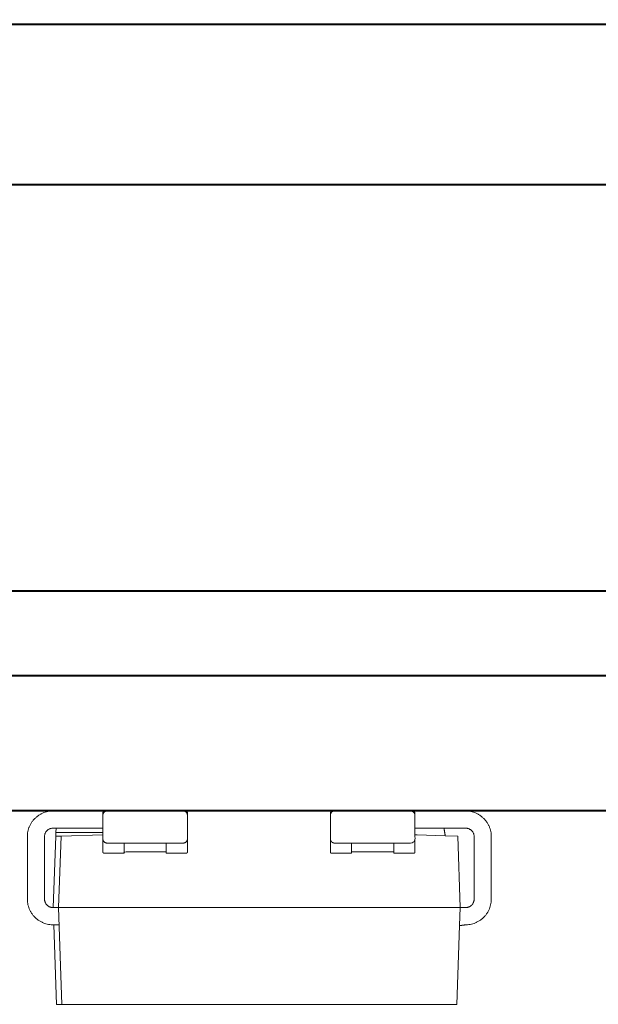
# Model space of a CAD drawing. Header units: millimetres. Extents: x -215 to 342, y -137 to 83.
# Tile 26 of 39: x -52 to -45, y 27 to 38. Entities that reach past the tile are written whole.
import ezdxf

# ---------------------------------------------------------------- set-up
doc = ezdxf.new("R2010")
doc.units = ezdxf.units.MM
doc.header["$LTSCALE"] = 10
doc.header["$MEASUREMENT"] = 0
doc.layers.add('细实线', color=7, linetype='Continuous', lineweight=20)
doc.layers.add('轮廓线', color=7, linetype='Continuous', lineweight=40)

msp = doc.modelspace()

# ---------------------------------------------------------------- linework, layer by layer
at = {"layer": '细实线'}
for points in [[(-51.361, 27.924), (-51.331, 28.769), (-51.33, 28.813), (-51.328, 28.864)], [(-47.083, 28.786), (-47.057, 28.785), (-46.726, 28.774), (-46.578, 28.769), (-46.549, 27.924), (-46.556, 27.711), (-46.589, 26.781), (-47.057, 26.781), (-47.311, 26.781), (-51.259, 26.781), (-51.321, 26.781), (-51.354, 27.721)], [(-50.774, 28.786), (-51.269, 28.769), (-51.299, 27.924), (-51.259, 26.781)]]:
    msp.add_lwpolyline(points, dxfattribs=at)
for points, weights, knots in [([(-107.069, 31.667), (-107.069, 31.167), (-107.069, 30.667), (-107.069, 30.667), (-104.069, 30.667), (-60.569, 30.667), (-17.069, 30.667), (-14.069, 30.667), (-14.069, 30.667), (-14.069, 31.167), (-14.069, 31.667)], [1, 1, 1, 0.707107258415, 1, 1, 1, 0.707107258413, 1, 1, 1], [-1, -1, -1, 0, 0, 4.712387, 4.712387, 91.712388, 91.712388, 96.424775, 96.424775, 97.424775, 97.424775, 97.424775]), ([(-51.362, 29.067), (-51.667, 29.067), (-51.667, 28.763), (-51.667, 28.394), (-51.667, 28.026), (-51.667, 27.721), (-51.362, 27.721), (-51.358, 27.721), (-51.354, 27.721), (-51.323, 27.721), (-51.292, 27.721)], [0.999679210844, 0.707267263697, 1, 1, 1, 0.707106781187, 1, 1, 1, 1, 1], [-0.478516, -0.478516, -0.478516, 0, 0, 0.7366, 0.7366, 1.215379, 1.215379, 1.223958, 1.223958, 1.28514, 1.28514, 1.28514]), ([(-50.759, 29.052), (-50.774, 29.052), (-50.774, 29.052), (-50.774, 29.035), (-50.774, 29.017), (-50.774, 28.877), (-50.774, 28.737), (-50.774, 28.66), (-50.774, 28.582), (-50.774, 28.567), (-50.759, 28.567), (-50.641, 28.567), (-50.524, 28.567), (-50.524, 28.567), (-50.524, 28.582), (-50.524, 28.635), (-50.524, 28.687)], [1, 0.707106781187, 1, 1, 1, 1, 1, 1, 1, 0.707106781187, 1, 1, 1, 0.707106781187, 1, 1, 1], [-0.0235619, -0.0235619, -0.0235619, 0, 0, 0.035, 0.035, 0.315, 0.315, 0.4701563, 0.4701563, 0.4937182, 0.4937182, 0.7287182, 0.7287182, 0.7522802, 0.7522802, 0.8572802, 0.8572802, 0.8572802]), ([(-50.024, 28.687), (-50.024, 28.635), (-50.024, 28.582), (-50.024, 28.567), (-50.024, 28.567), (-49.906, 28.567), (-49.789, 28.567), (-49.774, 28.567), (-49.774, 28.582), (-49.774, 28.66), (-49.774, 28.737), (-49.774, 28.877), (-49.774, 29.017), (-49.774, 29.035), (-49.774, 29.052), (-49.774, 29.052), (-49.789, 29.052)], [1, 1, 1, 0.707106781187, 1, 1, 1, 0.707106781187, 1, 1, 1, 1, 1, 1, 1, 0.707106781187, 1], [-0.105, -0.105, -0.105, 0, 0, 0.0235619, 0.0235619, 0.2585619, 0.2585619, 0.2821239, 0.2821239, 0.4372695, 0.4372695, 0.7172695, 0.7172695, 0.7522695, 0.7522695, 0.7758315, 0.7758315, 0.7758315]), ([(-48.084, 28.737), (-48.084, 28.687), (-48.034, 28.687), (-47.959, 28.687), (-47.884, 28.687), (-47.584, 28.687), (-47.284, 28.687), (-47.209, 28.687), (-47.134, 28.687), (-47.087, 28.687), (-47.084, 28.734), (-47.084, 28.736), (-47.084, 28.737), (-47.084, 28.877), (-47.084, 29.017), (-47.084, 29.067), (-47.134, 29.067)], [1, 0.707106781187, 1, 1, 1, 1, 1, 1, 1, 0.720239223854, 0.974912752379, 0.986867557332, 1, 1, 1, 0.707106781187, 1], [-3.141593, -3.141593, -3.141593, -1.570796, -1.570796, -1.420796, -1.420796, -0.820796, -0.820796, -0.670796, -0.670796, -0.595778, -0.595778, -0.592257, -0.592257, -0.312257, -0.312257, -0.233717, -0.233717, -0.233717]), ([(-48.069, 29.052), (-48.084, 29.052), (-48.084, 29.052), (-48.084, 29.035), (-48.084, 29.017), (-48.084, 28.878), (-48.084, 28.738), (-48.084, 28.66), (-48.084, 28.582), (-48.084, 28.567), (-48.069, 28.567), (-47.951, 28.567), (-47.834, 28.567), (-47.834, 28.567), (-47.834, 28.582), (-47.834, 28.635), (-47.834, 28.687)], [1, 0.707106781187, 1, 1, 1, 1, 1, 1, 1, 0.707106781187, 1, 1, 1, 0.707106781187, 1, 1, 1], [0, 0, 0, 0.0235619, 0.0235619, 0.058562, 0.058562, 0.338562, 0.338562, 0.4939515, 0.4939515, 0.5175134, 0.5175134, 0.7525134, 0.7525134, 0.7760754, 0.7760754, 0.8810754, 0.8810754, 0.8810754]), ([(-47.084, 29.021), (-47.084, 29.037), (-47.084, 29.052), (-47.084, 29.052), (-47.098, 29.052), (-47.098, 29.052), (-47.099, 29.052)], [1, 1, 1, 0.715682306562, 0.98335110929, 0.991424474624, 1], [-0.03150849, -0.03150849, -0.03150849, 0, 0, 0.02287208, 0.02287208, 0.02356194, 0.02356194, 0.02356194]), ([(-46.556, 27.711), (-46.521, 27.716), (-46.485, 27.721), (-46.181, 27.721), (-46.181, 28.026), (-46.181, 28.394), (-46.181, 28.763), (-46.181, 29.067), (-46.485, 29.067)], [1, 1, 1, 0.707106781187, 1, 1, 1, 0.707106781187, 1], [-0.071602, -0.071602, -0.071602, 0, 0, 0.478779, 0.478779, 1.215379, 1.215379, 1.694157, 1.694157, 1.694157]), ([(-47.084, 28.864), (-46.912, 28.864), (-46.74, 28.864), (-46.613, 28.864), (-46.485, 28.864), (-46.384, 28.864), (-46.384, 28.763), (-46.384, 28.394), (-46.384, 28.026), (-46.384, 27.924), (-46.485, 27.924), (-46.517, 27.924), (-46.549, 27.924), (-46.803, 27.924), (-47.057, 27.924), (-47.184, 27.924), (-47.311, 27.924), (-49.305, 27.924), (-51.299, 27.924), (-51.33, 27.924), (-51.361, 27.924), (-51.361, 27.924), (-51.362, 27.924), (-51.464, 27.924), (-51.464, 28.026), (-51.464, 28.394), (-51.464, 28.763), (-51.464, 28.864), (-51.362, 28.864), (-51.345, 28.864), (-51.327, 28.864), (-51.051, 28.864), (-50.774, 28.864)], [1, 1, 1, 1, 1, 0.707106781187, 1, 1, 1, 0.707106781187, 1, 1, 1, 1, 1, 1, 1, 1, 1, 1, 1, 1, 1, 0.707106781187, 1, 1, 1, 0.707106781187, 1, 1, 1, 1, 1], [-0.598296, -0.598296, -0.598296, -0.255114, -0.255114, 0, 0, 0.159593, 0.159593, 0.896193, 0.896193, 1.055786, 1.055786, 1.119286, 1.119286, 1.627286, 1.627286, 1.881286, 1.881286, 5.869086, 5.869086, 5.931072, 5.931072, 5.932586, 5.932586, 6.092179, 6.092179, 6.828779, 6.828779, 6.988372, 6.988372, 7.023025, 7.023025, 7.576796, 7.576796, 7.576796]), ([(-50.774, 28.737), (-50.774, 28.687), (-50.724, 28.687), (-50.649, 28.687), (-50.574, 28.687), (-50.274, 28.687), (-49.974, 28.687), (-49.899, 28.687), (-49.824, 28.687), (-49.774, 28.687), (-49.774, 28.737)], [1, 0.707106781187, 1, 1, 1, 1, 1, 1, 1, 0.707106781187, 1], [-0.07854, -0.07854, -0.07854, 0, 0, 0.15, 0.15, 0.75, 0.75, 0.9, 0.9, 0.97854, 0.97854, 0.97854]), ([(-47.334, 28.567), (-47.216, 28.567), (-47.099, 28.567), (-47.084, 28.567), (-47.084, 28.582), (-47.084, 28.658), (-47.084, 28.734)], [1, 1, 1, 0.707106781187, 1, 1, 1], [-0.235, -0.235, -0.235, 0, 0, 0.0235619, 0.0235619, 0.175388, 0.175388, 0.175388]), ([(-47.334, 28.688), (-47.334, 28.635), (-47.334, 28.582), (-47.334, 28.567), (-47.334, 28.567), (-47.334, 28.567), (-47.334, 28.582)], [1, 1, 1, 0.707106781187, 1, 0.707106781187, 1], [-0.10517, -0.10517, -0.10517, 0, 0, 0.0235619, 0.0235619, 0.0471239, 0.0471239, 0.0471239]), ([(-50.024, 28.597), (-50.024, 28.582), (-50.024, 28.582), (-50.274, 28.582), (-50.524, 28.582), (-50.524, 28.567), (-50.524, 28.567)], [1, 0.707106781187, 1, 1, 1, 0.707106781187, 1], [0, 0, 0, 0.0235619, 0.0235619, 0.5235619, 0.5235619, 0.5471239, 0.5471239, 0.5471239]), ([(-47.334, 28.597), (-47.334, 28.582), (-47.334, 28.582), (-47.584, 28.582), (-47.834, 28.582), (-47.834, 28.582), (-47.834, 28.597)], [1, 0.707106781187, 1, 1, 1, 0.707106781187, 1], [0, 0, 0, 0.0235619, 0.0235619, 0.5235619, 0.5235619, 0.5471239, 0.5471239, 0.5471239])]:
    msp.add_rational_spline(points, weights, degree=2, knots=knots, dxfattribs=at)
for points in [[(-50.774, 29.017), (-50.774, 29.067), (-50.724, 29.067)], [(-49.824, 29.067), (-49.774, 29.067), (-49.774, 29.017)], [(-48.084, 29.017), (-48.084, 29.067), (-48.034, 29.067)]]:
    msp.add_rational_spline(points, [1, 0.707106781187, 1], degree=2, dxfattribs=at)
for points in [[(-46.726, 28.774), (-46.733, 28.819), (-46.741, 28.864)], [(-51.269, 28.769), (-51.3, 28.769), (-51.331, 28.769)], [(-50.774, 28.813), (-51.052, 28.813), (-51.33, 28.813)]]:
    msp.add_open_spline(points, degree=2, dxfattribs=at)
at = {"layer": '轮廓线'}
for points in [[(55.081, 36.467), (54.881, 36.467), (-175.42, 36.467), (-176.219, 36.467), (-176.219, 31.667), (-107.07, 31.667), (-14.069, 31.667), (55.081, 31.667)], [(-107.069, 30.667), (-14.069, 30.667), (-14.069, 29.067), (-107.069, 29.067)]]:
    msp.add_lwpolyline(points, close=True, dxfattribs=at)
for points, weights, knots in [([(-175.42, 36.467), (-175.42, 37.417), (-175.42, 38.367), (-175.42, 38.367), (-173.419, 38.367), (-60.269, 38.367), (52.881, 38.367), (54.881, 38.367), (54.881, 38.367), (54.881, 37.744), (54.881, 37.12), (54.881, 37.09), (54.881, 37.061), (54.881, 36.982), (54.881, 36.904), (54.881, 36.876), (54.881, 36.849), (54.881, 36.658), (54.881, 36.467)], [1, 1, 1, 0.707106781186, 1, 1, 1, 0.707106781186, 1, 1, 1, 1, 1, 1, 1, 1, 1, 1, 1], [-1.9, -1.9, -1.9, 0, 0, 3.141593, 3.141593, 4.124224, 4.124224, 7.265817, 7.265817, 8.513093, 8.513093, 8.572591, 8.572591, 8.72924, 8.72924, 8.784411, 8.784411, 9.165817, 9.165817, 9.165817]), ([(-14.069, 30.667), (-14.069, 29.867), (-14.069, 29.067), (-14.069, 29.067), (-15.123, 29.067), (-15.964, 29.067), (-17.069, 29.067), (-18.782, 29.067), (-20.494, 29.067), (-24.009, 29.067), (-27.524, 29.067), (-27.975, 29.067), (-28.425, 29.067), (-30.304, 29.067), (-32.183, 29.067), (-36.251, 29.067), (-40.319, 29.067), (-43.402, 29.067), (-46.485, 29.067), (-48.924, 29.067), (-51.362, 29.067), (-52.082, 29.067), (-52.802, 29.067), (-55.287, 29.067), (-57.772, 29.067), (-57.772, 29.067), (-57.772, 29.067), (-59.137, 29.067), (-60.502, 29.067), (-65.249, 29.067), (-69.997, 29.067), (-70.017, 29.067), (-70.037, 29.067), (-70.913, 29.067), (-71.789, 29.067), (-72.029, 29.067), (-72.269, 29.067), (-72.719, 29.067), (-73.169, 29.067), (-73.883, 29.067), (-74.597, 29.067), (-77.018, 29.067), (-79.438, 29.067), (-79.679, 29.067), (-79.919, 29.067), (-80.119, 29.067), (-80.319, 29.067), (-81.599, 29.067), (-82.88, 29.067), (-83.08, 29.067), (-83.279, 29.067), (-83.599, 29.067), (-83.918, 29.067), (-84.118, 29.067), (-84.319, 29.067), (-84.391, 29.067), (-84.463, 29.067), (-85.634, 29.067), (-86.804, 29.067), (-86.904, 29.067), (-87.003, 29.067), (-88.173, 29.067), (-89.343, 29.067), (-91.081, 29.067), (-92.819, 29.067), (-95.869, 29.067), (-98.918, 29.067), (-99.683, 29.067), (-100.448, 29.067), (-101.213, 29.067), (-101.978, 29.067), (-103.024, 29.067), (-104.069, 29.067), (-104.658, 29.067), (-105.202, 29.067), (-105.641, 29.067), (-106.003, 29.067), (-107.069, 29.067), (-107.069, 29.067), (-107.069, 29.867), (-107.069, 30.667)], [1, 1, 1, 0.839511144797, 0.854900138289, 0.867596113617, 1, 1, 1, 1, 1, 1, 1, 1, 1, 1, 1, 1, 1, 1, 1, 1, 1, 1, 1, 1, 1, 1, 1, 1, 1, 1, 1, 1, 1, 1, 1, 1, 1, 1, 1, 1, 1, 1, 1, 1, 1, 1, 1, 1, 1, 1, 1, 1, 1, 1, 1, 1, 1, 1, 1, 1, 1, 1, 1, 1, 1, 1, 1, 1, 1, 1, 1, 0.924886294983, 0.888299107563, 0.860882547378, 0.855099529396, 0.838507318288, 1, 1, 1], [-1.6, -1.6, -1.6, 0, 0, 2.582125, 2.582125, 4.712387, 4.712387, 8.137118, 8.137118, 15.167163, 15.167163, 16.067699, 16.067699, 19.825931, 19.825931, 27.962167, 27.962167, 34.127862, 34.127862, 39.005279, 39.005279, 40.445232, 40.445232, 45.414707, 45.414707, 45.415278, 45.415278, 48.14468, 48.14468, 57.639656, 57.639656, 57.679792, 57.679792, 59.432091, 59.432091, 59.912051, 59.912051, 60.812304, 60.812304, 62.239563, 62.239563, 67.081388, 67.081388, 67.562199, 67.562199, 67.96169, 67.96169, 70.522402, 70.522402, 70.922387, 70.922387, 71.560826, 71.560826, 71.961661, 71.961661, 72.106343, 72.106343, 74.446908, 74.446908, 74.646047, 74.646047, 76.986315, 76.986315, 80.461995, 80.461995, 86.561297, 86.561297, 88.090807, 88.090807, 89.620525, 89.620525, 91.712388, 91.712388, 92.920901, 92.920901, 93.826499, 93.826499, 96.424775, 96.424775, 98.024775, 98.024775, 98.024775])]:
    msp.add_rational_spline(points, weights, degree=2, knots=knots, dxfattribs=at)

doc.saveas('drawing.dxf')
